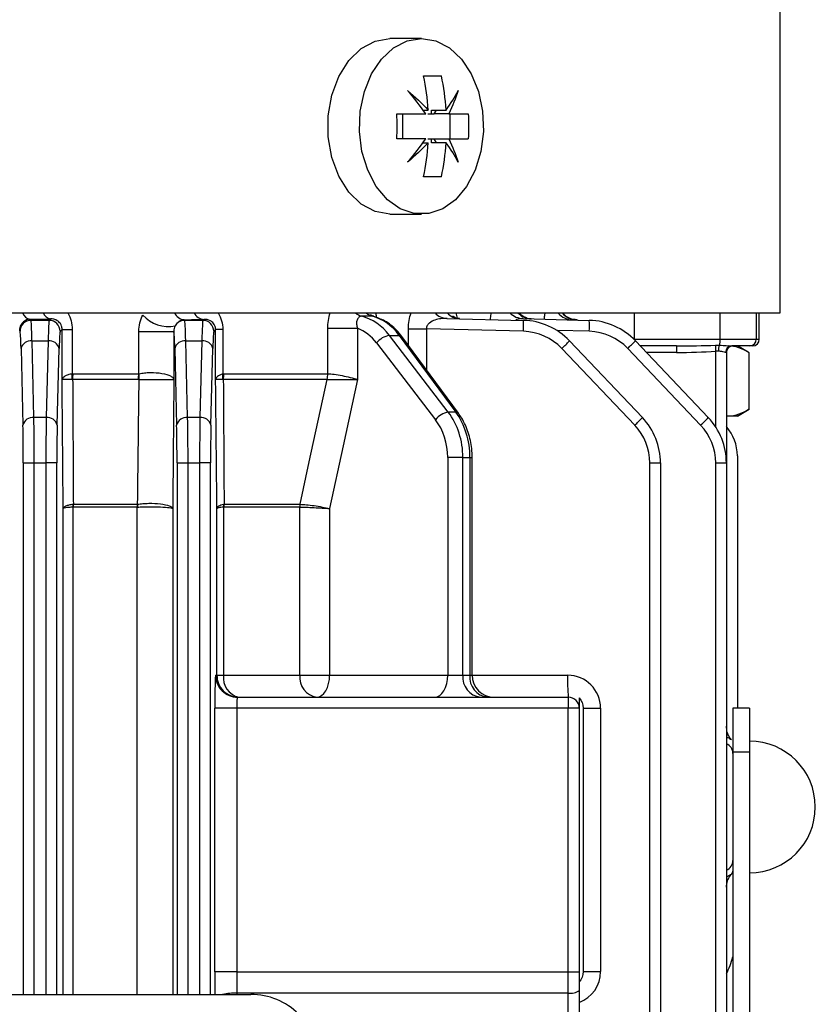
# Model space of a CAD drawing. Header units: millimetres. Extents: x -1311 to -483, y -267 to 512.
# Tile 57 of 58: x -866 to -830, y 426 to 471. Entities that reach past the tile are written whole.
import ezdxf

# ---------------------------------------------------------------- set-up
doc = ezdxf.new("R2010")
doc.units = ezdxf.units.MM

msp = doc.modelspace()

# ---------------------------------------------------------------- linework, layer by layer
at = {"color": 7, "linetype": 'Continuous', "lineweight": 25}
for p, q in [((-831.681, 457.303), (-831.681, 495.918)), ((-848.015, 469.803), (-849.449, 469.803)), ((-847.955, 466.548), (-847.703, 466.548)), ((-847.557, 466.548), (-846.889, 466.548)), ((-847.557, 466.378), (-847.557, 466.548)), ((-847.438, 466.378), (-847.337, 466.548)), ((-848.885, 466.378), (-848.885, 465.228)), ((-847.72, 466.378), (-847.557, 466.378)), ((-847.557, 466.378), (-847.438, 466.378)), ((-846.77, 466.378), (-847.438, 466.378)), ((-846.727, 466.378), (-846.727, 465.228)), ((-847.72, 465.228), (-847.557, 465.228)), ((-847.557, 465.059), (-847.557, 465.228)), ((-847.557, 465.228), (-847.438, 465.228)), ((-847.337, 465.059), (-847.438, 465.228)), ((-847.438, 465.228), (-846.77, 465.228)), ((-847.955, 465.059), (-847.703, 465.059)), ((-846.889, 465.059), (-847.557, 465.059)), ((-849.449, 461.803), (-848.015, 461.803)), ((-950.581, 457.303), (-831.681, 457.303)), ((-865.795, 456.967), (-865.845, 457.017)), ((-864.903, 457.031), (-864.968, 456.967)), ((-857.923, 457.012), (-857.968, 456.967)), ((-846.852, 457.058), (-843.372, 456.967)), ((-846.448, 457.303), (-846.392, 457.059)), ((-843.388, 457.046), (-840.372, 456.967)), ((-838.336, 457.303), (-838.336, 456.103)), ((-834.415, 456.103), (-834.415, 457.303)), ((-832.767, 457.303), (-832.767, 456.103)), ((-832.631, 456.103), (-832.631, 457.303)), ((-864.968, 456.967), (-865.795, 456.967)), ((-864.468, 456.467), (-864.379, 456.556)), ((-864.379, 454.272), (-864.379, 456.556)), ((-864.379, 456.556), (-863.918, 456.556)), ((-863.918, 456.556), (-863.918, 454.533)), ((-858.795, 456.967), (-858.821, 456.993)), ((-857.968, 456.967), (-858.795, 456.967)), ((-857.468, 456.467), (-857.388, 456.547)), ((-857.388, 454.272), (-857.388, 456.547)), ((-857.062, 456.547), (-857.388, 456.547)), ((-857.062, 456.547), (-857.062, 454.531)), ((-852.28, 454.535), (-852.28, 456.604)), ((-852.28, 456.604), (-850.921, 456.604)), ((-850.921, 456.604), (-850.921, 454.272)), ((-848.608, 456.583), (-847.792, 456.583)), ((-848.608, 455.823), (-848.608, 456.583)), ((-843.372, 456.467), (-847.792, 456.583)), ((-847.792, 456.583), (-847.792, 454.715)), ((-866.324, 456.496), (-866.295, 456.467)), ((-860.889, 454.535), (-860.889, 456.458)), ((-860.889, 456.458), (-859.291, 456.458)), ((-859.291, 456.458), (-859.291, 454.272)), ((-846.793, 452.785), (-849.476, 456.283)), ((-849.476, 456.283), (-849.027, 456.283)), ((-849.027, 456.283), (-846.45, 452.785)), ((-846.335, 452.738), (-848.912, 456.235)), ((-840.372, 456.467), (-841.851, 456.506)), ((-838.336, 456.103), (-834.415, 456.103)), ((-838.336, 456.103), (-838.336, 456.096)), ((-834.415, 456.103), (-832.767, 456.103)), ((-832.767, 456.103), (-832.631, 456.103)), ((-866.249, 455.689), (-866.162, 452.191)), ((-865.662, 452.535), (-865.749, 456.033)), ((-865.749, 456.033), (-865.014, 456.033)), ((-865.014, 456.033), (-865.1, 452.535)), ((-864.601, 452.191), (-864.514, 455.689)), ((-859.249, 455.689), (-859.162, 452.191)), ((-858.662, 452.535), (-858.749, 456.033)), ((-858.749, 456.033), (-858.014, 456.033)), ((-858.014, 456.033), (-858.1, 452.535)), ((-857.601, 452.191), (-857.514, 455.689)), ((-850.057, 455.939), (-847.375, 452.441)), ((-838.305, 452.191), (-841.624, 455.689)), ((-841.274, 456.033), (-837.955, 452.535)), ((-835.305, 452.191), (-838.624, 455.689)), ((-838.274, 456.033), (-834.955, 452.535)), ((-836.397, 455.803), (-838.056, 455.803)), ((-833.066, 455.803), (-833.885, 455.803)), ((-833.091, 455.492), (-833.631, 455.803)), ((-832.931, 455.803), (-833.066, 455.803)), ((-836.405, 455.503), (-837.772, 455.503)), ((-834.618, 452.109), (-834.618, 455.565)), ((-834.131, 455.503), (-834.165, 455.503)), ((-834.131, 455.503), (-834.131, 450.47)), ((-833.091, 452.916), (-833.091, 455.491)), ((-863.88, 454.535), (-860.889, 454.535)), ((-857.015, 454.535), (-852.282, 454.535)), ((-860.91, 454.276), (-863.898, 454.276)), ((-852.309, 454.276), (-857.038, 454.276)), ((-865.1, 452.535), (-865.662, 452.535)), ((-858.1, 452.535), (-858.662, 452.535)), ((-846.45, 452.785), (-846.793, 452.785)), ((-834.056, 452.603), (-834.131, 452.603)), ((-833.631, 452.603), (-834.056, 452.603)), ((-833.631, 452.603), (-833.091, 452.915)), ((-846.129, 450.72), (-846.82, 450.72)), ((-846.82, 450.72), (-846.82, 440.803)), ((-846.129, 440.803), (-846.129, 450.72)), ((-846.129, 450.72), (-845.808, 450.72)), ((-845.808, 450.72), (-845.808, 440.803)), ((-845.808, 450.72), (-845.704, 450.72)), ((-845.704, 440.803), (-845.704, 450.72)), ((-833.631, 450.803), (-833.631, 439.303)), ((-866.144, 450.47), (-865.644, 450.47)), ((-866.144, 450.47), (-866.144, 426.265)), ((-865.644, 450.47), (-865.118, 450.47)), ((-865.644, 426.265), (-865.644, 450.47)), ((-864.619, 450.47), (-865.118, 450.47)), ((-865.118, 450.47), (-865.118, 426.265)), ((-864.619, 426.265), (-864.619, 450.47)), ((-859.144, 450.47), (-858.644, 450.47)), ((-859.144, 450.47), (-859.144, 426.265)), ((-858.644, 450.47), (-858.118, 450.47)), ((-858.644, 426.265), (-858.644, 450.47)), ((-857.619, 450.47), (-858.118, 450.47)), ((-858.118, 450.47), (-858.118, 426.265)), ((-857.619, 426.265), (-857.619, 450.47)), ((-837.618, 450.47), (-837.131, 450.47)), ((-837.618, 382.286), (-837.618, 450.47)), ((-837.131, 450.47), (-837.131, 382.286)), ((-834.618, 450.47), (-834.131, 450.47)), ((-834.618, 382.286), (-834.618, 450.47)), ((-834.131, 450.47), (-834.131, 382.286)), ((-863.867, 448.589), (-860.947, 448.589)), ((-857.003, 448.589), (-853.541, 448.589)), ((-864.329, 426.265), (-864.329, 448.394)), ((-863.886, 448.459), (-863.886, 426.265)), ((-860.958, 448.46), (-863.876, 448.46)), ((-860.958, 426.265), (-860.958, 448.46)), ((-859.342, 448.394), (-859.342, 426.265)), ((-857.329, 440.803), (-857.329, 448.394)), ((-857.027, 448.459), (-857.027, 440.803)), ((-853.554, 448.46), (-857.015, 448.46)), ((-853.554, 448.46), (-853.554, 448.46)), ((-853.554, 440.803), (-853.554, 448.46)), ((-852.196, 448.394), (-852.196, 440.803)), ((-857.387, 440.803), (-857.329, 440.803)), ((-857.329, 440.803), (-857.027, 440.803)), ((-857.027, 440.803), (-853.554, 440.803)), ((-853.554, 440.803), (-852.196, 440.803)), ((-852.196, 440.803), (-846.82, 440.803)), ((-846.82, 440.803), (-846.129, 440.803)), ((-846.129, 440.803), (-845.808, 440.803)), ((-845.808, 440.803), (-845.704, 440.803)), ((-845.704, 440.803), (-841.358, 440.803)), ((-856.387, 439.803), (-841.331, 439.803)), ((-841.331, 439.803), (-841.331, 439.303)), ((-857.426, 427.296), (-857.426, 439.303)), ((-856.427, 439.303), (-857.426, 439.303)), ((-856.427, 439.303), (-856.427, 427.296)), ((-841.331, 439.303), (-856.427, 439.303)), ((-841.331, 427.296), (-841.331, 439.303)), ((-840.831, 439.303), (-841.331, 439.303)), ((-840.831, 439.303), (-840.831, 427.296)), ((-840.652, 439.303), (-839.858, 439.303)), ((-840.652, 439.303), (-840.652, 427.303)), ((-839.858, 439.303), (-839.858, 427.303)), ((-833.081, 439.303), (-833.831, 439.303)), ((-833.831, 439.303), (-833.831, 437.303)), ((-833.081, 439.303), (-833.081, 437.303)), ((-833.89, 437.853), (-833.903, 437.868)), ((-833.081, 437.303), (-833.831, 437.303)), ((-833.831, 437.303), (-833.831, 382.286)), ((-833.081, 437.303), (-833.081, 382.286)), ((-856.427, 427.296), (-857.426, 427.296)), ((-856.427, 427.296), (-841.331, 427.296)), ((-841.331, 427.296), (-840.831, 427.296)), ((-841.331, 426.326), (-841.331, 427.296)), ((-840.831, 427.296), (-840.831, 426.447)), ((-840.652, 427.303), (-839.858, 427.303)), ((-926.486, 426.265), (-855.779, 426.265)), ((-841.331, 426.326), (-856.423, 426.326)), ((-856.423, 426.326), (-856.422, 426.265)), ((-841.331, 423.281), (-841.331, 426.326)), ((-840.831, 426.447), (-840.831, 423.402))]:
    msp.add_line(p, q, dxfattribs=at)
at = {"color": 7, "linetype": 'Continuous', "lineweight": 25, "flags": 128}
for points in [[(-849.449, 461.803), (-850.126, 461.92), (-850.763, 462.262), (-851.324, 462.809), (-851.777, 463.531), (-852.094, 464.385), (-852.257, 465.321), (-852.257, 466.286), (-852.094, 467.222), (-851.777, 468.076), (-851.324, 468.798), (-850.763, 469.345), (-850.126, 469.687), (-849.449, 469.803)], [(-848.015, 469.803), (-847.362, 469.696), (-846.745, 469.378), (-846.197, 468.868), (-845.746, 468.192), (-845.418, 467.388), (-845.229, 466.498), (-845.191, 465.571), (-845.305, 464.656), (-845.565, 463.803), (-845.957, 463.058), (-846.46, 462.462), (-847.047, 462.045), (-847.686, 461.831), (-848.343, 461.831), (-848.982, 462.045), (-849.569, 462.462), (-850.072, 463.058), (-850.464, 463.803), (-850.724, 464.656), (-850.838, 465.571), (-850.8, 466.498), (-850.612, 467.388), (-850.283, 468.192), (-849.833, 468.868), (-849.284, 469.378), (-848.667, 469.696), (-848.015, 469.803)], [(-853.541, 448.589), (-853.123, 450.521), (-852.309, 454.276)], [(-850.921, 454.272), (-851.577, 451.25), (-852.196, 448.394)], [(-852.786, 439.803), (-852.671, 439.823), (-852.56, 439.88), (-852.458, 439.972), (-852.369, 440.096), (-852.296, 440.248), (-852.241, 440.421), (-852.208, 440.608), (-852.196, 440.803)], [(-847.409, 439.803), (-847.294, 439.823), (-847.183, 439.88), (-847.082, 439.972), (-846.992, 440.096), (-846.919, 440.248), (-846.865, 440.421), (-846.831, 440.608), (-846.82, 440.803)]]:
    msp.add_lwpolyline(points, dxfattribs=at)
at = {"color": 7, "linetype": 'Continuous', "lineweight": 25}
for centre, radius, start, end in [((-865.76, 457.457), 0.448, 200.083, 259.0621), ((-864.827, 457.477), 0.452, 202.5475, 260.2844), ((-859.544, 458.218), 1.536, 221.1172, 281.7968), ((-858.756, 457.561), 0.572, 206.7509, 263.4919), ((-857.865, 457.587), 0.578, 209.3897, 264.2863), ((-850.547, 457.839), 0.71, 228.9995, 254.6857), ((-850.056, 457.852), 0.723, 229.4161, 254.8902), ((-846.823, 457.849), 0.792, 223.5809, 267.8337), ((-846.248, 457.853), 0.81, 222.6756, 267.849), ((-843.359, 457.935), 0.889, 225.2245, 268.1839), ((-842.978, 457.937), 0.901, 224.6388, 268.2046), ((-841.092, 457.944), 0.958, 221.9733, 268.3465), ((-840.89, 457.945), 0.964, 221.7077, 268.3655), ((-865.795, 456.467), 0.5, 90.046, 179.954), ((-864.968, 456.467), 0.5, 0.046, 89.954), ((-858.795, 456.467), 0.5, 90.0461, 150.3848), ((-857.968, 456.467), 0.5, 0.046, 89.954), ((-848.149, 456.717), 4.784, 357.0055, 2.9945), ((-843.45, 453.968), 3, 43.5, 88.5), ((-845.149, 456.717), 4.784, 357.0055, 2.9945), ((-840.45, 453.968), 3, 43.5, 88.5), ((-849.313, 455.345), 0.952, 99.8042, 141.3986), ((-849.016, 456.146), 0.137, 40.5485, 94.5392), ((-843.437, 453.968), 2.5, 43.5, 88.5), ((-840.437, 453.968), 2.5, 43.5, 88.5), ((-835.387, 456.072), 0.972, 345.9216, 1.8598), ((-833.067, 456.103), 0.3, 270.0666, 0.0664), ((-832.931, 456.103), 0.3, 270, 0), ((-865.807, 455.581), 0.455, 82.7582, 166.3437), ((-864.956, 455.581), 0.455, 13.6563, 97.2418), ((-858.807, 455.581), 0.455, 82.7582, 166.3437), ((-857.956, 455.581), 0.455, 13.6563, 97.2418), ((-846.194, 460.68), 6.767, 312.475, 316.6296), ((-843.194, 460.68), 6.767, 312.475, 316.6296), ((-833.534, 455.578), 2.872, 175.5056, 181.4954), ((-828.468, 456.044), 6.169, 181.9537, 184.4593), ((-833.825, 455.567), 0.674, 156.5385, 179.967), ((-833.875, 455.513), 0.29, 92.0574, 181.9193), ((-833.831, 455.503), 0.3, 90, 180), ((-865.702, 454.398), 1.789, 356.1493, 4.3242), ((-865.693, 454.534), 1.813, 351.8333, 0.0393), ((-862.526, 454.534), 1.637, 350.9448, 0.0394), ((-862.526, 454.415), 1.66, 355.2897, 4.2302), ((-858.477, 454.399), 1.42, 355.193, 5.3475), ((-858.471, 454.534), 1.456, 349.7973, 0.0376), ((-853.566, 454.534), 1.284, 348.4018, 0.032), ((-853.565, 454.541), 1.286, 348.1074, 359.725), ((-865.72, 452.084), 0.455, 82.7582, 166.3437), ((-865.043, 452.084), 0.455, 13.6563, 97.2418), ((-858.72, 452.084), 0.455, 82.7582, 166.3437), ((-858.043, 452.084), 0.455, 13.6563, 97.2418), ((-846.631, 451.847), 0.952, 99.8042, 141.3986), ((-846.439, 452.649), 0.137, 40.5963, 94.5347), ((-842.874, 457.183), 6.767, 312.475, 316.6296), ((-840.131, 450.47), 3, 0, 43.5), ((-839.874, 457.183), 6.767, 312.475, 316.6296), ((-837.131, 450.47), 3, 0, 43.5), ((-840.118, 450.47), 2.5, 0, 43.5), ((-837.118, 450.47), 2.5, 0, 43.5), ((-835.631, 450.803), 2, 0, 41.4096), ((-863.023, 448.526), 0.865, 176.0212, 184.4589), ((-862.997, 448.46), 0.879, 171.5712, 180.0395), ((-860.162, 448.46), 0.795, 170.6771, 180.0392), ((-860.134, 448.522), 0.806, 175.1537, 184.359), ((-856.344, 448.524), 0.686, 175.047, 185.5088), ((-856.309, 448.46), 0.706, 169.4727, 180.0366), ((-852.911, 448.46), 0.643, 168.4201, 180.0321), ((-852.91, 448.456), 0.644, 168.1163, 179.7142), ((-856.387, 440.803), 1, 179.9902, 269.9902), ((-856.33, 440.803), 1, 179.9902, 269.9902), ((-856.145, 440.675), 0.891, 171.7044, 258.0546), ((-852.652, 440.701), 0.907, 173.5125, 261.5409), ((-845.219, 440.71), 0.915, 174.16, 262.6217), ((-844.898, 440.71), 0.915, 174.16, 262.6217), ((-844.704, 440.803), 1, 180, 270), ((-831.788, 440.554), 9.573, 178.5046, 184.4944), ((-841.358, 439.303), 1.5, 0, 90), ((-841.331, 439.303), 0.5, 0, 90), ((-833.081, 434.803), 3, 270, 90), ((-834.316, 437.233), 0.485, 0.4549, 67.5847), ((-834.316, 432.374), 0.485, 292.4153, 359.5451), ((-838.631, 429.375), 5, 334.1581, 343.7398), ((-841.358, 427.303), 1.5, 290.5353, 0), ((-856.436, 423.034), 3.292, 89.771, 101.07), ((-855.779, 423.195), 3.07, 45, 90), ((-841.214, 426.932), 0.618, 259.0194, 308.2466)]:
    msp.add_arc(centre, radius, start, end, dxfattribs=at)
for centre, major_axis, ratio, start_param, end_param in [((-891.131, 458.192), (51.5, 0), 0.026186, 5.225618, 5.246742), ((-891.131, 458.043), (51.5, 0), 0.026186, 5.390589, 5.413189), ((-851.229, 454.218), (0, 3), 0.805643, 5.471607, 6.077369), ((-850.722, 454.218), (0, 3), 0.779016, 5.471607, 6.077369), ((-865.797, 453.968), (0, 3), 0.021822, 5.471607, 6.257005), ((-864.966, 453.968), (0, 3), 0.021822, 0.02618, 0.811578), ((-858.797, 453.968), (0, 3), 0.021822, 5.471607, 6.257005), ((-857.966, 453.968), (0, 3), 0.021822, 0.02618, 0.811578), ((-851.523, 454.218), (0, 2.5), 0.808305, 5.471607, 5.980639), ((-866.296, 453.968), (0, 2.5), 0.026186, 5.471607, 6.257005), ((-864.466, 453.968), (0, 2.5), 0.026186, 0.02618, 0.811578), ((-859.296, 453.968), (0, 2.5), 0.026186, 5.471607, 6.193508), ((-857.466, 453.968), (0, 2.5), 0.026186, 0.02618, 0.811578), ((-836.397, 456.103), (4.006, 0), 0.074891, 4.712389, 5.168429), ((-836.405, 456.103), (4.058, 0), 0.14786, 4.712389, 5.168429), ((-865.71, 450.47), (0, 3), 0.021822, 4.712389, 5.471607), ((-865.053, 450.47), (0, 3), 0.021822, 0.811578, 1.570796), ((-858.71, 450.47), (0, 3), 0.021822, 4.712389, 5.471607), ((-858.053, 450.47), (0, 3), 0.021822, 0.811578, 1.570796), ((-848.546, 450.72), (0, 3), 0.805643, 4.712389, 5.471607), ((-848.145, 450.72), (0, 3), 0.779016, 4.712389, 5.471607), ((-866.21, 450.47), (0, 2.5), 0.026186, 4.712389, 5.471607), ((-864.553, 450.47), (0, 2.5), 0.026186, 0.811578, 1.570796), ((-859.21, 450.47), (0, 2.5), 0.026186, 4.712389, 5.471607), ((-857.553, 450.47), (0, 2.5), 0.026186, 0.811578, 1.570796), ((-848.84, 450.72), (0, 2.5), 0.808305, 4.712389, 5.471607), ((-857.387, 439.303), (0, 1.5), 0.026186, 0, 1.570796), ((-856.387, 439.303), (0, 0.5), 0.078558, 0, 1.570796), ((-857.295, 427.296), (0, 5), 0.026186, 1.570796, 1.778562), ((-856.296, 427.296), (0, 4), 0.032732, 1.570796, 1.815775)]:
    msp.add_ellipse(centre, major_axis=major_axis, ratio=ratio, start_param=start_param, end_param=end_param, dxfattribs=at)
for points in [[(-847.918, 468.103), (-847.626, 468.103), (-847.355, 468.103), (-847.104, 468.103)], [(-847.703, 466.548), (-847.738, 467.076), (-847.809, 467.595), (-847.918, 468.103)], [(-846.889, 466.548), (-846.925, 467.076), (-846.996, 467.595), (-847.104, 468.103)], [(-848.646, 467.43), (-848.307, 467.141), (-847.993, 466.847), (-847.703, 466.548)], [(-847.822, 466.378), (-848.072, 466.735), (-848.347, 467.086), (-848.646, 467.43)], [(-846.889, 466.548), (-846.675, 466.847), (-846.494, 467.141), (-846.346, 467.43)], [(-846.346, 467.43), (-846.455, 467.086), (-846.596, 466.735), (-846.77, 466.378)], [(-849.137, 466.378), (-848.67, 466.378), (-848.231, 466.378), (-847.822, 466.378)], [(-849.137, 465.228), (-849.117, 465.612), (-849.117, 465.995), (-849.137, 466.378)], [(-846.77, 466.378), (-846.431, 466.378), (-846.136, 466.378), (-845.885, 466.378)], [(-845.885, 466.378), (-845.864, 465.995), (-845.864, 465.612), (-845.885, 465.228)], [(-847.822, 465.228), (-848.231, 465.228), (-848.67, 465.228), (-849.137, 465.228)], [(-848.646, 464.177), (-848.347, 464.521), (-848.072, 464.872), (-847.822, 465.228)], [(-846.77, 465.228), (-846.596, 464.872), (-846.455, 464.521), (-846.346, 464.177)], [(-846.77, 465.228), (-846.431, 465.228), (-846.136, 465.228), (-845.885, 465.228)], [(-847.703, 465.059), (-847.993, 464.76), (-848.307, 464.466), (-848.646, 464.177)], [(-847.918, 463.503), (-847.809, 464.012), (-847.738, 464.531), (-847.703, 465.059)], [(-847.104, 463.503), (-846.996, 464.012), (-846.925, 464.531), (-846.889, 465.059)], [(-846.346, 464.177), (-846.494, 464.466), (-846.675, 464.76), (-846.889, 465.059)], [(-847.104, 463.503), (-847.355, 463.503), (-847.626, 463.503), (-847.918, 463.503)], [(-857.271, 457.303), (-857.142, 457.089), (-857.062, 456.824), (-857.062, 456.547)], [(-852.28, 456.604), (-852.28, 456.847), (-852.245, 457.088), (-852.179, 457.303)], [(-834.633, 455.834), (-834.57, 455.836), (-834.506, 455.837), (-834.444, 455.835)], [(-833.091, 455.491), (-833.406, 455.681), (-833.727, 455.803), (-834.056, 455.803)], [(-834.499, 455.567), (-834.538, 455.57), (-834.578, 455.569), (-834.618, 455.565)], [(-863.918, 454.533), (-863.905, 454.534), (-863.893, 454.535), (-863.88, 454.535)], [(-860.889, 454.535), (-860.883, 454.535), (-860.877, 454.536), (-860.871, 454.537)], [(-857.062, 454.531), (-857.047, 454.534), (-857.031, 454.535), (-857.015, 454.535)], [(-852.282, 454.535), (-852.281, 454.535), (-852.281, 454.535), (-852.28, 454.535)], [(-863.898, 454.276), (-863.904, 454.277), (-863.911, 454.278), (-863.917, 454.278)], [(-860.872, 454.278), (-860.884, 454.277), (-860.897, 454.276), (-860.91, 454.276)], [(-857.038, 454.276), (-857.045, 454.279), (-857.053, 454.28), (-857.061, 454.28)], [(-852.307, 454.276), (-852.308, 454.276), (-852.308, 454.276), (-852.309, 454.276)], [(-833.091, 452.916), (-833.406, 452.725), (-833.727, 452.603), (-834.056, 452.603)], [(-863.867, 448.589), (-863.873, 448.588), (-863.88, 448.587), (-863.886, 448.586)], [(-860.947, 448.589), (-860.944, 448.589), (-860.941, 448.589), (-860.938, 448.59)], [(-857.003, 448.589), (-857.011, 448.588), (-857.019, 448.586), (-857.027, 448.584)], [(-853.541, 448.589), (-853.541, 448.589), (-853.54, 448.589), (-853.54, 448.589)], [(-863.876, 448.46), (-863.879, 448.46), (-863.883, 448.459), (-863.886, 448.459)], [(-860.958, 448.46), (-860.951, 448.46), (-860.945, 448.46), (-860.938, 448.46)], [(-857.015, 448.46), (-857.019, 448.46), (-857.023, 448.459), (-857.027, 448.459)], [(-840.831, 439.774), (-840.716, 439.645), (-840.652, 439.477), (-840.652, 439.303)], [(-840.831, 439.774), (-840.831, 439.593), (-840.831, 439.446), (-840.831, 439.303)], [(-833.831, 431.991), (-833.831, 431.909), (-833.852, 431.826), (-833.89, 431.754)], [(-840.652, 427.303), (-840.652, 427.13), (-840.716, 426.962), (-840.831, 426.833)]]:
    msp.add_open_spline(points, degree=3, dxfattribs=at)
for points, knots in [([(-865.845, 457.017), (-865.944, 457.013), (-866.043, 456.979), (-866.181, 456.865), (-866.224, 456.815), (-866.296, 456.683), (-866.324, 456.594), (-866.324, 456.496)], [0, 0, 0, 0, 0.5, 0.5, 0.75, 0.75, 1, 1, 1, 1]), ([(-864.379, 456.556), (-864.379, 456.61), (-864.388, 456.663), (-864.419, 456.751), (-864.437, 456.787), (-864.5, 456.879), (-864.548, 456.921), (-864.695, 457.014), (-864.799, 457.036), (-864.903, 457.031)], [0, 0, 0, 0, 0.125, 0.125, 0.25, 0.25, 0.5, 0.5, 1, 1, 1, 1]), ([(-864.119, 457.303), (-864.055, 457.194), (-864.005, 457.075), (-863.936, 456.821), (-863.918, 456.69), (-863.918, 456.556)], [0, 0, 0, 0, 0.5, 0.5, 1, 1, 1, 1]), ([(-860.889, 456.458), (-860.889, 456.592), (-860.872, 456.724), (-860.807, 456.978), (-860.761, 457.097), (-860.701, 457.207)], [0, 0, 0, 0, 0.5, 0.5, 1, 1, 1, 1]), ([(-857.388, 456.547), (-857.387, 456.616), (-857.404, 456.678), (-857.441, 456.767), (-857.462, 456.8), (-857.529, 456.885), (-857.577, 456.92), (-857.721, 457.001), (-857.821, 457.019), (-857.923, 457.012)], [0, 0, 0, 0, 0.125, 0.125, 0.25, 0.25, 0.5, 0.5, 1, 1, 1, 1]), ([(-850.735, 457.155), (-850.781, 457.155), (-850.825, 457.14), (-850.898, 457.079), (-850.928, 457.034), (-850.965, 456.927), (-850.972, 456.864), (-850.963, 456.735), (-850.946, 456.669), (-850.921, 456.604)], [0, 0, 0, 0, 0.25, 0.25, 0.5, 0.5, 0.75, 0.75, 1, 1, 1, 1]), ([(-850.244, 457.155), (-850.325, 457.154), (-850.407, 457.154), (-850.489, 457.154), (-850.57, 457.154), (-850.652, 457.154), (-850.735, 457.155)], [0, 0, 0, 0, 0.0004019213, 0.0004019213, 0.0004019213, 0.0008038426, 0.0008038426, 0.0008038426, 0.0008038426]), ([(-850.187, 457.16), (-850.227, 457.167), (-850.31, 457.181), (-850.348, 457.234), (-850.34, 457.221), (-850.339, 457.221)], [0, 0, 0, 0, 0.471458, 0.975509, 1, 1, 1, 1]), ([(-848.912, 456.235), (-848.992, 456.335), (-849.216, 456.614), (-849.649, 456.955), (-850.03, 457.089), (-850.208, 457.151)], [0, 0, 0, 0, 0.229234, 0.640821, 1, 1, 1, 1]), ([(-850.104, 457.303), (-850.102, 457.295), (-850.083, 457.229), (-850.076, 457.157), (-850.07, 457.094)], [0, 0, 0, 0, 0.134357, 1, 1, 1, 1]), ([(-848.608, 456.583), (-848.608, 456.711), (-848.597, 456.839), (-848.557, 457.08), (-848.527, 457.197), (-848.489, 457.303)], [0, 0, 0, 0, 0.5, 0.5, 1, 1, 1, 1]), ([(-846.852, 457.058), (-846.945, 457.06), (-847.037, 457.056), (-847.221, 457.03), (-847.313, 457.01), (-847.49, 456.948), (-847.577, 456.906), (-847.691, 456.814), (-847.726, 456.778), (-847.779, 456.69), (-847.795, 456.637), (-847.792, 456.583)], [0, 0, 0, 0, 0.25, 0.25, 0.5, 0.5, 0.75, 0.75, 0.875, 0.875, 1, 1, 1, 1]), ([(-846.291, 457.062), (-846.326, 457.058), (-846.438, 457.046), (-846.574, 457.146), (-846.58, 457.154), (-846.582, 457.157)], [0, 0, 0, 0, 0.227438, 0.73053, 1, 1, 1, 1]), ([(-844.877, 457.006), (-844.868, 457.088), (-844.857, 457.193), (-844.835, 457.284), (-844.83, 457.303)], [0, 0, 0, 0, 0.781052, 1, 1, 1, 1]), ([(-843.388, 457.046), (-843.465, 457.045), (-843.577, 457.044), (-843.681, 456.992), (-843.713, 456.976)], [0, 0, 0, 0, 0.689884, 1, 1, 1, 1]), ([(-843.016, 457.04), (-843.021, 457.039), (-843.139, 457.017), (-843.347, 457.112), (-843.513, 457.238), (-843.56, 457.309), (-843.557, 457.303), (-843.556, 457.301)], [0, 0, 0, 0, 0.018634, 0.426314, 0.708064, 0.914055, 1, 1, 1, 1]), ([(-842.417, 457.02), (-842.411, 457.099), (-842.403, 457.198), (-842.388, 457.285), (-842.385, 457.303)], [0, 0, 0, 0, 0.783858, 1, 1, 1, 1]), ([(-840.931, 456.993), (-841.035, 457.003), (-841.238, 457.022), (-841.46, 457.162), (-841.539, 457.255), (-841.567, 457.288)], [0, 0, 0, 0, 0.4087929, 0.789487, 1, 1, 1, 1]), ([(-859.229, 456.714), (-859.247, 456.68), (-859.262, 456.643), (-859.284, 456.557), (-859.291, 456.51), (-859.291, 456.458)], [0, 0, 0, 0, 0.5, 0.5, 1, 1, 1, 1]), ([(-858.821, 456.993), (-858.891, 456.988), (-858.962, 456.968), (-859.066, 456.905), (-859.101, 456.879), (-859.168, 456.811), (-859.2, 456.77), (-859.229, 456.714)], [0, 0, 0, 0, 0.5, 0.5, 0.75, 0.75, 1, 1, 1, 1]), ([(-834.444, 455.835), (-834.334, 455.833), (-834.229, 455.826), (-834.039, 455.811), (-833.954, 455.803), (-833.885, 455.803)], [0, 0, 0, 0, 0.5, 0.5, 1, 1, 1, 1]), ([(-834.165, 455.503), (-834.194, 455.503), (-834.239, 455.518), (-834.354, 455.547), (-834.423, 455.562), (-834.499, 455.567)], [0, 0, 0, 0, 0.5, 0.5, 1, 1, 1, 1]), ([(-863.918, 454.533), (-863.989, 454.518), (-864.052, 454.501), (-864.164, 454.463), (-864.213, 454.441), (-864.331, 454.374), (-864.375, 454.322), (-864.379, 454.272)], [0, 0, 0, 0, 0.25, 0.25, 0.5, 0.5, 1, 1, 1, 1]), ([(-860.871, 454.537), (-860.796, 454.554), (-860.716, 454.566), (-860.544, 454.585), (-860.453, 454.59), (-860.179, 454.594), (-859.991, 454.58), (-859.669, 454.524), (-859.534, 454.482), (-859.393, 454.409), (-859.357, 454.382), (-859.307, 454.328), (-859.293, 454.3), (-859.291, 454.272)], [0, 0, 0, 0, 0.125, 0.125, 0.25, 0.25, 0.5, 0.5, 0.75, 0.75, 0.875, 0.875, 1, 1, 1, 1]), ([(-857.062, 454.531), (-857.164, 454.497), (-857.244, 454.456), (-857.326, 454.39), (-857.348, 454.367), (-857.377, 454.32), (-857.386, 454.296), (-857.388, 454.272)], [0, 0, 0, 0, 0.5, 0.5, 0.75, 0.75, 1, 1, 1, 1]), ([(-852.28, 454.535), (-852.197, 454.533), (-852.098, 454.524), (-851.873, 454.495), (-851.751, 454.475), (-851.502, 454.427), (-851.375, 454.398), (-851.136, 454.337), (-851.021, 454.304), (-850.921, 454.272)], [0, 0, 0, 0, 0.25, 0.25, 0.5, 0.5, 0.75, 0.75, 1, 1, 1, 1]), ([(-863.917, 454.278), (-863.988, 454.278), (-864.051, 454.277), (-864.163, 454.276), (-864.212, 454.276), (-864.33, 454.274), (-864.374, 454.273), (-864.379, 454.272)], [0, 0, 0, 0, 0.25, 0.25, 0.5, 0.5, 1, 1, 1, 1]), ([(-864.329, 448.394), (-864.337, 449.372), (-864.345, 450.35), (-864.354, 451.328), (-864.357, 451.76), (-864.361, 452.193), (-864.365, 452.625), (-864.37, 453.174), (-864.374, 453.723), (-864.379, 454.272)], [0, 0, 0, 0, 0.003087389, 0.003087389, 0.003087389, 0.004451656, 0.004451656, 0.004451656, 0.006182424, 0.006182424, 0.006182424, 0.006182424]), ([(-863.898, 454.276), (-863.893, 453.38), (-863.888, 452.483), (-863.883, 451.587), (-863.878, 450.587), (-863.872, 449.588), (-863.867, 448.589)], [0.000133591, 0.000133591, 0.000133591, 0.000133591, 0.002959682, 0.002959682, 0.002959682, 0.006112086, 0.006112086, 0.006112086, 0.006112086]), ([(-860.938, 448.59), (-860.928, 449.436), (-860.918, 450.282), (-860.908, 451.129), (-860.896, 452.179), (-860.884, 453.228), (-860.872, 454.278)], [0.000000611, 0.000000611, 0.000000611, 0.000000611, 0.002675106, 0.002675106, 0.002675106, 0.00598908, 0.00598908, 0.00598908, 0.00598908]), ([(-860.872, 454.278), (-860.797, 454.279), (-860.717, 454.279), (-860.545, 454.28), (-860.454, 454.28), (-860.18, 454.28), (-859.992, 454.279), (-859.67, 454.278), (-859.535, 454.277), (-859.394, 454.275), (-859.358, 454.275), (-859.307, 454.273), (-859.293, 454.272), (-859.291, 454.272)], [0, 0, 0, 0, 0.125, 0.125, 0.25, 0.25, 0.5, 0.5, 0.75, 0.75, 0.875, 0.875, 1, 1, 1, 1]), ([(-859.291, 454.272), (-859.3, 453.137), (-859.31, 452.004), (-859.32, 450.87), (-859.327, 450.045), (-859.334, 449.219), (-859.342, 448.394)], [0, 0, 0, 0, 0.003581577, 0.003581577, 0.003581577, 0.006191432, 0.006191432, 0.006191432, 0.006191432]), ([(-857.061, 454.28), (-857.163, 454.279), (-857.243, 454.278), (-857.326, 454.275), (-857.347, 454.275), (-857.377, 454.273), (-857.386, 454.273), (-857.388, 454.272)], [0, 0, 0, 0, 0.5, 0.5, 0.75, 0.75, 1, 1, 1, 1]), ([(-857.329, 448.394), (-857.339, 449.375), (-857.349, 450.357), (-857.359, 451.339), (-857.368, 452.316), (-857.378, 453.293), (-857.388, 454.272)], [0, 0, 0, 0, 0.003151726, 0.003151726, 0.003151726, 0.006283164, 0.006283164, 0.006283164, 0.006283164]), ([(-857.038, 454.276), (-857.032, 453.383), (-857.027, 452.49), (-857.021, 451.598), (-857.015, 450.594), (-857.009, 449.591), (-857.003, 448.589)], [0.000135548, 0.000135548, 0.000135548, 0.000135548, 0.00299237, 0.00299237, 0.00299237, 0.006208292, 0.006208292, 0.006208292, 0.006208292]), ([(-852.307, 454.276), (-852.225, 454.276), (-852.124, 454.276), (-851.897, 454.276), (-851.772, 454.275), (-851.518, 454.274), (-851.388, 454.274), (-851.143, 454.273), (-851.024, 454.272), (-850.921, 454.272)], [0, 0, 0, 0, 0.25, 0.25, 0.5, 0.5, 0.75, 0.75, 1, 1, 1, 1]), ([(-845.704, 450.72), (-845.709, 450.856), (-845.721, 451.242), (-845.862, 451.864), (-846.098, 452.396), (-846.283, 452.663), (-846.335, 452.738)], [0, 0, 0, 0, 0.18537, 0.525594, 0.867878, 1, 1, 1, 1]), ([(-863.886, 448.586), (-863.953, 448.575), (-864.013, 448.563), (-864.12, 448.535), (-864.167, 448.519), (-864.282, 448.469), (-864.325, 448.431), (-864.329, 448.394)], [0, 0, 0, 0, 0.25, 0.25, 0.5, 0.5, 1, 1, 1, 1]), ([(-860.938, 448.59), (-860.864, 448.602), (-860.784, 448.612), (-860.614, 448.627), (-860.524, 448.631), (-860.253, 448.636), (-860.066, 448.626), (-859.739, 448.586), (-859.599, 448.556), (-859.451, 448.5), (-859.412, 448.479), (-859.359, 448.438), (-859.344, 448.415), (-859.342, 448.394)], [0, 0, 0, 0, 0.125, 0.125, 0.25, 0.25, 0.5, 0.5, 0.75, 0.75, 0.875, 0.875, 1, 1, 1, 1]), ([(-860.938, 448.46), (-860.865, 448.465), (-860.785, 448.468), (-860.615, 448.473), (-860.525, 448.474), (-860.254, 448.476), (-860.067, 448.473), (-859.74, 448.459), (-859.599, 448.449), (-859.451, 448.43), (-859.413, 448.423), (-859.359, 448.409), (-859.344, 448.401), (-859.342, 448.394)], [0, 0, 0, 0, 0.125, 0.125, 0.25, 0.25, 0.5, 0.5, 0.75, 0.75, 0.875, 0.875, 1, 1, 1, 1]), ([(-857.027, 448.584), (-857.121, 448.558), (-857.194, 448.529), (-857.272, 448.48), (-857.292, 448.463), (-857.32, 448.429), (-857.328, 448.411), (-857.329, 448.394)], [0, 0, 0, 0, 0.5, 0.5, 0.75, 0.75, 1, 1, 1, 1]), ([(-853.54, 448.589), (-853.459, 448.587), (-853.361, 448.581), (-853.142, 448.56), (-853.021, 448.545), (-852.775, 448.51), (-852.649, 448.488), (-852.411, 448.443), (-852.295, 448.418), (-852.196, 448.394)], [0, 0, 0, 0, 0.25, 0.25, 0.5, 0.5, 0.75, 0.75, 1, 1, 1, 1]), ([(-863.886, 448.459), (-863.953, 448.455), (-864.013, 448.451), (-864.12, 448.442), (-864.167, 448.436), (-864.281, 448.419), (-864.325, 448.406), (-864.329, 448.394)], [0, 0, 0, 0, 0.25, 0.25, 0.5, 0.5, 1, 1, 1, 1]), ([(-857.027, 448.459), (-857.12, 448.45), (-857.194, 448.44), (-857.272, 448.423), (-857.292, 448.418), (-857.32, 448.406), (-857.328, 448.4), (-857.329, 448.394)], [0, 0, 0, 0, 0.5, 0.5, 0.75, 0.75, 1, 1, 1, 1]), ([(-853.554, 448.46), (-853.472, 448.459), (-853.375, 448.457), (-853.154, 448.45), (-853.032, 448.445), (-852.784, 448.433), (-852.656, 448.426), (-852.414, 448.41), (-852.297, 448.402), (-852.196, 448.394)], [0, 0, 0, 0, 0.25, 0.25, 0.5, 0.5, 0.75, 0.75, 1, 1, 1, 1]), ([(-833.902, 437.869), (-833.902, 437.87), (-833.928, 437.893), (-834.003, 437.996), (-834.108, 438.207), (-834.121, 438.389), (-834.128, 438.486)], [0, 0, 0, 0, 0.0041, 0.272937, 0.611732, 1, 1, 1, 1]), ([(-834.131, 438.023), (-834.131, 438.023), (-834.123, 438.016), (-834.087, 437.989), (-834.021, 437.944), (-833.943, 437.893), (-833.908, 437.867), (-833.89, 437.853)], [0, 0, 0, 0, 0.001984, 0.095071, 0.386173, 0.69397, 1, 1, 1, 1]), ([(-833.89, 431.754), (-833.908, 431.74), (-833.943, 431.714), (-834.021, 431.663), (-834.087, 431.618), (-834.123, 431.591), (-834.131, 431.584), (-834.131, 431.584)], [0, 0, 0, 0, 0.30603, 0.613827, 0.904929, 0.998016, 1, 1, 1, 1]), ([(-834.121, 431.152), (-834.121, 431.206), (-834.12, 431.339), (-834.051, 431.523), (-833.962, 431.67), (-833.895, 431.748), (-833.865, 431.773), (-833.854, 431.782)], [0, 0, 0, 0, 0.192024, 0.472397, 0.702392, 0.885065, 1, 1, 1, 1])]:
    msp.add_open_spline(points, degree=3, knots=knots, dxfattribs=at)

doc.saveas('drawing.dxf')
